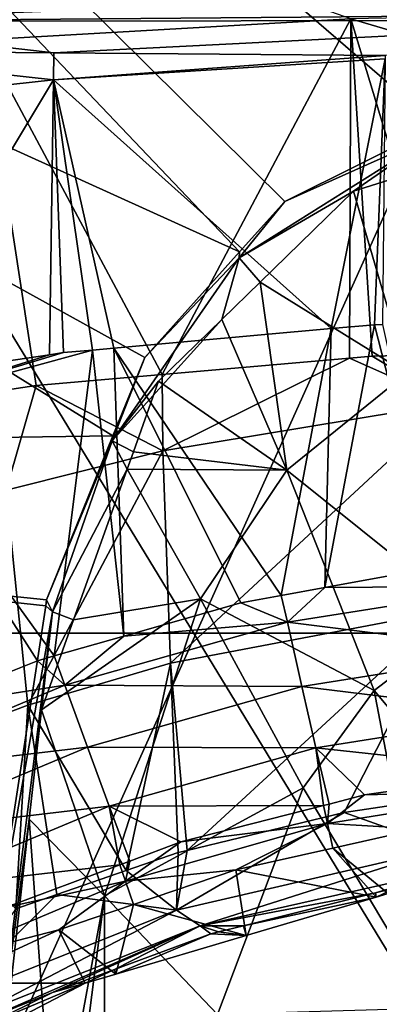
# Model space of a CAD drawing. Extents: x 512 to 878, y 536 to 1026.
# Tile 80 of 256: x 652 to 674, y 873 to 935. Entities that reach past the tile are written whole.
import ezdxf

# ---------------------------------------------------------------- set-up
doc = ezdxf.new("R2010")
doc.units = 0

msp = doc.modelspace()

# ---------------------------------------------------------------- linework, layer by layer
for points in [[(565.606995, 966.0802, 390.270294), (565.77124, 1025.550171, 390.270264), (665.642151, 920.769714, 390.270294)], [(565.77124, 1025.550171, 390.270264), (694.941711, 1025.550415, 390.270233), (681.823792, 930.568665, 390.270294)], [(565.77124, 1025.550171, 390.270264), (668.503723, 923.952698, 390.270294), (665.642151, 920.769714, 390.270294)], [(565.77124, 1025.550171, 390.270264), (678.16748, 928.752563, 390.270294), (668.503723, 923.952698, 390.270294)], [(565.77124, 1025.550171, 390.270264), (681.823792, 930.568665, 390.270294), (678.16748, 928.752563, 390.270294)], [(627.44165, 970.64209, 700.419495), (627.020752, 968.165039, 700.419495), (748.396973, 900.519165, 700.419495)], [(764.638306, 965.338806, 700.419495), (627.44165, 970.64209, 700.419495), (748.396973, 900.519165, 700.419495)], [(694.941589, 967.77533, 740.185791), (650.313049, 967.811401, 740.050293), (605.580933, 769.518677, 738.778442)], [(694.941589, 967.77533, 740.185791), (605.580933, 769.518677, 738.778442), (694.941589, 769.298218, 739.229065)], [(627.020752, 968.165039, 700.419495), (625.001648, 965.106201, 700.419495), (748.396973, 900.519165, 700.419495)], [(565.606995, 966.0802, 390.270294), (657.624023, 909.125671, 390.270294), (565.527649, 907.826294, 390.270294)], [(565.606995, 966.0802, 390.270294), (659.636047, 914.088989, 390.270294), (657.624023, 909.125671, 390.270294)], [(565.606995, 966.0802, 390.270294), (665.642151, 920.769714, 390.270294), (659.636047, 914.088989, 390.270294)], [(625.001648, 965.106201, 700.419495), (621.77417, 963.369446, 700.419495), (696.199646, 696.199585, 696.199646)], [(748.396973, 900.519165, 700.419495), (625.001648, 965.106201, 700.419495), (696.199646, 696.199585, 696.199646)], [(696.199646, 696.199585, 696.199646), (621.77417, 963.369446, 700.419495), (535.105774, 644.949585, 700.419495)], [(631.795959, 947.372803, 736.082397), (694.941589, 843.852417, 735.911621), (610.678345, 843.850769, 735.476562)], [(631.795959, 947.372803, 736.082397), (694.941589, 947.371704, 736.346741), (694.941589, 843.852417, 735.911621)], [(672.686646, 935.494263, 725.786255), (649.404785, 943.663086, 728.197571), (649.383301, 934.174194, 725.808105)], [(636.488953, 937.552612, 720.461304), (694.941406, 937.597168, 719.267639), (636.503906, 935.320923, 720.938843)], [(694.941406, 937.597168, 719.267639), (694.941406, 935.809631, 719.862061), (636.503906, 935.320923, 720.938843)], [(694.941589, 935.925903, 725.604065), (672.686646, 935.494263, 725.786255), (694.941589, 928.950562, 723.381592)], [(694.941406, 935.809631, 719.862061), (694.941467, 935.42157, 719.815552), (636.503906, 935.320923, 720.938843)], [(636.503906, 935.320923, 720.938843), (694.941467, 935.42157, 719.815552), (653.883301, 933.352722, 720.330994)], [(636.910217, 933.495728, 720.732971), (636.503906, 935.320923, 720.938843), (653.883301, 933.352722, 720.330994)], [(672.686646, 935.494263, 725.786255), (649.383301, 934.174194, 725.808105), (660.73877, 913.011047, 718.214478)], [(653.883301, 933.352722, 720.330994), (694.941467, 935.42157, 719.815552), (674.85907, 933.175964, 719.834167)], [(672.609619, 914.041748, 717.930664), (672.686646, 935.494263, 725.786255), (660.73877, 913.011047, 718.214478)], [(674.031006, 914.165161, 717.896667), (672.686646, 935.494263, 725.786255), (672.609619, 914.041748, 717.930664)], [(679.133057, 914.30426, 717.846497), (672.686646, 935.494263, 725.786255), (674.031006, 914.165161, 717.896667)], [(694.941589, 928.950562, 723.381592), (672.686646, 935.494263, 725.786255), (679.133057, 914.30426, 717.846497)], [(652.753845, 912.317749, 718.405396), (649.383301, 934.174194, 725.808105), (650.35907, 911.962219, 718.472229)], [(660.73877, 913.011047, 718.214478), (649.383301, 934.174194, 725.808105), (652.753845, 912.317749, 718.405396)], [(636.910217, 933.495728, 720.732971), (653.860413, 931.648193, 719.76239), (633.007141, 929.368652, 719.770386)], [(636.910217, 933.495728, 720.732971), (653.883301, 933.352722, 720.330994), (653.860413, 931.648193, 719.76239)], [(653.883301, 933.352722, 720.330994), (674.85907, 933.175964, 719.834167), (653.860413, 931.648193, 719.76239)], [(674.85907, 933.175964, 719.834167), (674.857666, 932.97168, 719.689087), (653.860413, 931.648193, 719.76239)], [(653.860413, 931.648193, 719.76239), (674.857666, 932.97168, 719.689087), (671.4422, 915.909729, 713.355713)], [(674.857666, 932.97168, 719.689087), (674.181213, 916.15509, 713.298828), (671.4422, 915.909729, 713.355713)], [(674.857666, 932.97168, 719.689087), (674.687927, 916.171509, 713.293884), (674.181213, 916.15509, 713.298828)], [(633.007141, 929.368652, 719.770386), (653.860413, 931.648193, 719.76239), (642.389648, 912.614319, 714.018677)], [(653.860413, 931.648193, 719.76239), (653.610962, 914.262146, 713.730469), (642.389648, 912.614319, 714.018677)], [(653.860413, 931.648193, 719.76239), (654.487366, 914.390808, 713.707947), (653.610962, 914.262146, 713.730469)], [(653.860413, 931.648193, 719.76239), (656.322754, 914.555237, 713.6698), (654.487366, 914.390808, 713.707947)], [(653.860413, 931.648193, 719.76239), (657.684875, 914.677246, 713.641479), (656.322754, 914.555237, 713.6698)], [(653.860413, 931.648193, 719.76239), (671.4422, 915.909729, 713.355713), (657.684875, 914.677246, 713.641479)], [(678.16748, 928.752563, 390.270294), (678.165894, 928.276245, 387.937256), (668.503723, 923.952698, 390.270294)], [(668.503723, 923.952698, 390.270294), (678.165894, 928.276245, 387.937256), (665.613403, 920.382568, 387.9617)], [(678.165894, 928.276245, 387.937256), (672.862732, 924.60437, 385.907928), (665.613403, 920.382568, 387.9617)], [(678.165894, 928.276245, 387.937256), (678.763428, 926.448425, 385.905579), (672.862732, 924.60437, 385.907928)], [(672.862732, 924.60437, 385.907928), (678.763428, 926.448425, 385.905579), (676.229858, 913.099548, 370.707764)], [(665.613403, 920.382568, 387.9617), (672.862732, 924.60437, 385.907928), (666.953857, 918.856506, 385.915131)], [(666.953857, 918.856506, 385.915131), (672.862732, 924.60437, 385.907928), (676.229858, 913.099548, 370.707764)], [(665.642151, 920.769714, 390.270294), (668.503723, 923.952698, 390.270294), (665.613403, 920.382568, 387.9617)], [(659.636047, 914.088989, 390.270294), (665.613403, 920.382568, 387.9617), (657.560791, 908.804993, 388.024689)], [(665.613403, 920.382568, 387.9617), (664.516907, 916.485962, 385.918121), (657.560791, 908.804993, 388.024689)], [(665.642151, 920.769714, 390.270294), (665.613403, 920.382568, 387.9617), (659.636047, 914.088989, 390.270294)], [(665.613403, 920.382568, 387.9617), (666.953857, 918.856506, 385.915131), (664.516907, 916.485962, 385.918121)], [(664.516907, 916.485962, 385.918121), (666.953857, 918.856506, 385.915131), (668.626831, 906.956177, 370.834686)], [(666.953857, 918.856506, 385.915131), (676.229858, 913.099548, 370.707764), (668.626831, 906.956177, 370.834686)], [(664.516907, 916.485962, 385.918121), (660.514526, 912.59259, 385.923004), (657.560791, 908.804993, 388.024689)], [(660.514526, 912.59259, 385.923004), (664.516907, 916.485962, 385.918121), (668.626831, 906.956177, 370.834686)], [(674.181213, 916.15509, 713.298828), (678.101929, 900.818848, 705.858582), (671.033752, 899.534363, 705.760376)], [(671.4422, 915.909729, 713.355713), (674.181213, 916.15509, 713.298828), (671.033752, 899.534363, 705.760376)], [(674.181213, 916.15509, 713.298828), (674.687927, 916.171509, 713.293884), (678.101929, 900.818848, 705.858582)], [(657.684875, 914.677246, 713.641479), (671.4422, 915.909729, 713.355713), (668.282715, 899.034424, 705.722168)], [(671.4422, 915.909729, 713.355713), (671.033752, 899.534363, 705.760376), (668.282715, 899.034424, 705.722168)], [(656.322754, 914.555237, 713.6698), (657.684875, 914.677246, 713.641479), (658.320557, 896.466003, 705.542786)], [(657.684875, 914.677246, 713.641479), (665.720825, 898.568848, 705.686584), (658.320557, 896.466003, 705.542786)], [(657.684875, 914.677246, 713.641479), (668.282715, 899.034424, 705.722168), (665.720825, 898.568848, 705.686584)], [(642.389648, 912.614319, 714.018677), (653.610962, 914.262146, 713.730469), (642.618774, 910.807922, 713.293091)], [(642.618774, 910.807922, 713.293091), (656.322754, 914.555237, 713.6698), (653.90741, 895.211975, 705.457031)], [(654.487366, 914.390808, 713.707947), (656.322754, 914.555237, 713.6698), (642.618774, 910.807922, 713.293091)], [(653.610962, 914.262146, 713.730469), (654.487366, 914.390808, 713.707947), (642.618774, 910.807922, 713.293091)], [(656.322754, 914.555237, 713.6698), (658.320557, 896.466003, 705.542786), (653.90741, 895.211975, 705.457031)], [(657.624023, 909.125671, 390.270294), (659.636047, 914.088989, 390.270294), (657.560791, 908.804993, 388.024689)], [(674.031006, 914.165161, 717.896667), (672.609619, 914.041748, 717.930664), (679.022522, 911.202271, 716.397583)], [(679.133057, 914.30426, 717.846497), (674.031006, 914.165161, 717.896667), (679.022522, 911.202271, 716.397583)], [(672.609619, 914.041748, 717.930664), (660.73877, 913.011047, 718.214478), (660.78772, 908.191406, 716.110962)], [(679.022522, 911.202271, 716.397583), (672.609619, 914.041748, 717.930664), (660.78772, 908.191406, 716.110962)], [(660.73877, 913.011047, 718.214478), (652.753845, 912.317749, 718.405396), (660.78772, 908.191406, 716.110962)], [(668.626831, 906.956177, 370.834686), (676.229858, 913.099548, 370.707764), (680.232117, 897.66626, 359.403046)], [(652.753845, 912.317749, 718.405396), (650.35907, 911.962219, 718.472229), (650.856506, 905.6875, 715.907776)], [(660.78772, 908.191406, 716.110962), (652.753845, 912.317749, 718.405396), (650.856506, 905.6875, 715.907776)], [(657.560791, 908.804993, 388.024689), (660.514526, 912.59259, 385.923004), (658.915344, 908.115479, 385.928619)], [(658.915344, 908.115479, 385.928619), (660.514526, 912.59259, 385.923004), (668.626831, 906.956177, 370.834686)], [(679.022522, 911.202271, 716.397583), (660.78772, 908.191406, 716.110962), (661.267883, 894.747253, 709.869751)], [(678.817871, 898.076599, 710.033325), (679.022522, 911.202271, 716.397583), (661.267883, 894.747253, 709.869751)], [(642.618774, 910.807922, 713.293091), (652.836792, 894.907776, 705.436218), (645.327332, 891.916748, 705.240784)], [(642.618774, 910.807922, 713.293091), (653.90741, 895.211975, 705.457031), (652.836792, 894.907776, 705.436218)], [(565.527649, 907.826294, 390.270294), (657.624023, 909.125671, 390.270294), (653.418518, 898.751404, 390.270294)], [(657.624023, 909.125671, 390.270294), (657.560791, 908.804993, 388.024689), (653.418518, 898.751404, 390.270294)], [(653.418518, 898.751404, 390.270294), (657.560791, 908.804993, 388.024689), (653.797607, 898.005127, 388.078522)], [(657.560791, 908.804993, 388.024689), (658.525757, 907.024841, 385.929993), (653.797607, 898.005127, 388.078522)], [(657.560791, 908.804993, 388.024689), (658.915344, 908.115479, 385.928619), (658.525757, 907.024841, 385.929993)], [(660.78772, 908.191406, 716.110962), (650.856506, 905.6875, 715.907776), (652.233398, 892.095398, 709.770874)], [(661.267883, 894.747253, 709.869751), (660.78772, 908.191406, 716.110962), (652.233398, 892.095398, 709.770874)], [(658.525757, 907.024841, 385.929993), (658.915344, 908.115479, 385.928619), (668.626831, 906.956177, 370.834686)], [(565.527649, 907.826294, 390.270294), (653.360168, 898.373047, 390.270294), (649.770691, 875.107605, 390.270294)], [(565.527649, 907.826294, 390.270294), (653.418518, 898.751404, 390.270294), (653.360168, 898.373047, 390.270294)], [(653.797607, 898.005127, 388.078522), (658.525757, 907.024841, 385.929993), (655.11853, 897.485962, 385.941986)], [(658.525757, 907.024841, 385.929993), (663.159058, 898.825073, 371.08194), (655.11853, 897.485962, 385.941986)], [(658.525757, 907.024841, 385.929993), (668.626831, 906.956177, 370.834686), (663.159058, 898.825073, 371.08194)], [(663.159058, 898.825073, 371.08194), (668.626831, 906.956177, 370.834686), (674.166016, 893.020203, 359.493378)], [(668.626831, 906.956177, 370.834686), (680.232117, 897.66626, 359.403046), (674.166016, 893.020203, 359.493378)], [(652.233398, 892.095398, 709.770874), (650.856506, 905.6875, 715.907776), (642.885437, 888.582886, 709.637939)], [(678.101929, 900.818848, 705.858582), (683.114136, 899.626221, 704.9328), (671.033752, 899.534363, 705.760376)], [(668.282715, 899.034424, 705.722168), (671.033752, 899.534363, 705.760376), (668.664307, 897.341492, 704.722168)], [(668.664307, 897.341492, 704.722168), (683.114136, 899.626221, 704.9328), (683.519653, 895.49054, 702.329285)], [(671.033752, 899.534363, 705.760376), (683.114136, 899.626221, 704.9328), (668.664307, 897.341492, 704.722168)], [(653.085876, 891.795288, 385.949127), (663.159058, 898.825073, 371.08194), (657.080322, 880.042297, 371.902344)], [(655.11853, 897.485962, 385.941986), (663.159058, 898.825073, 371.08194), (653.085876, 891.795288, 385.949127)], [(653.360168, 898.373047, 390.270294), (653.418518, 898.751404, 390.270294), (653.797607, 898.005127, 388.078522)], [(663.159058, 898.825073, 371.08194), (669.669373, 886.861389, 359.671051), (657.080322, 880.042297, 371.902344)], [(665.720825, 898.568848, 705.686584), (668.664307, 897.341492, 704.722168), (658.320557, 896.466003, 705.542786)], [(663.159058, 898.825073, 371.08194), (674.166016, 893.020203, 359.493378), (669.669373, 886.861389, 359.671051)], [(665.720825, 898.568848, 705.686584), (668.282715, 899.034424, 705.722168), (668.664307, 897.341492, 704.722168)], [(649.770691, 875.107605, 390.270294), (653.797607, 898.005127, 388.078522), (649.389465, 862.901855, 388.224335)], [(653.797607, 898.005127, 388.078522), (652.315247, 884.881409, 385.957886), (649.389465, 862.901855, 388.224335)], [(653.360168, 898.373047, 390.270294), (653.797607, 898.005127, 388.078522), (649.770691, 875.107605, 390.270294)], [(653.797607, 898.005127, 388.078522), (653.085876, 891.795288, 385.949127), (652.315247, 884.881409, 385.957886)], [(653.797607, 898.005127, 388.078522), (655.11853, 897.485962, 385.941986), (653.085876, 891.795288, 385.949127)], [(678.817871, 898.076599, 710.033325), (661.267883, 894.747253, 709.869751), (662.326721, 882.911743, 703.587463)], [(672.256165, 885.315735, 703.532166), (678.817871, 898.076599, 710.033325), (662.326721, 882.911743, 703.587463)], [(675.934814, 885.858521, 703.519653), (678.817871, 898.076599, 710.033325), (672.256165, 885.315735, 703.532166)], [(654.57843, 893.35675, 704.404541), (668.664307, 897.341492, 704.722168), (669.581055, 893.277344, 702.173462)], [(658.320557, 896.466003, 705.542786), (668.664307, 897.341492, 704.722168), (654.57843, 893.35675, 704.404541)], [(668.664307, 897.341492, 704.722168), (683.519653, 895.49054, 702.329285), (669.581055, 893.277344, 702.173462)], [(674.166016, 893.020203, 359.493378), (680.232117, 897.66626, 359.403046), (685.149109, 879.934143, 352.961761)], [(534.122253, 896.65387, 692.502014), (855.760864, 664.494141, 692.502014), (534.122253, 664.494141, 692.502014)], [(534.122253, 896.65387, 692.502014), (855.760864, 896.65387, 692.502014), (855.760864, 664.494141, 692.502014)], [(855.760864, 896.65387, 700.502014), (534.122253, 896.65387, 700.502014), (534.122253, 664.494141, 700.502014)], [(855.760864, 664.494141, 700.502014), (855.760864, 896.65387, 700.502014), (534.122253, 664.494141, 700.502014)], [(534.122253, 896.65387, 700.502014), (855.760864, 896.65387, 700.502014), (534.122253, 896.65387, 692.502014)], [(855.760864, 896.65387, 700.502014), (855.760864, 896.65387, 692.502014), (534.122253, 896.65387, 692.502014)], [(653.90741, 895.211975, 705.457031), (658.320557, 896.466003, 705.542786), (654.57843, 893.35675, 704.404541)], [(669.581055, 893.277344, 702.173462), (683.519653, 895.49054, 702.329285), (683.915283, 891.535828, 699.425476)], [(652.836792, 894.907776, 705.436218), (654.57843, 893.35675, 704.404541), (645.327332, 891.916748, 705.240784)], [(652.836792, 894.907776, 705.436218), (653.90741, 895.211975, 705.457031), (654.57843, 893.35675, 704.404541)], [(661.267883, 894.747253, 709.869751), (652.233398, 892.095398, 709.770874), (658.460327, 881.63678, 703.61676)], [(661.741882, 882.770203, 703.590698), (661.267883, 894.747253, 709.869751), (658.460327, 881.63678, 703.61676)], [(662.326721, 882.911743, 703.587463), (661.267883, 894.747253, 709.869751), (661.741882, 882.770203, 703.590698)], [(645.327332, 891.916748, 705.240784), (654.57843, 893.35675, 704.404541), (641.073608, 887.69989, 703.990723)], [(654.57843, 893.35675, 704.404541), (656.003479, 889.435913, 701.960754), (641.073608, 887.69989, 703.990723)], [(654.57843, 893.35675, 704.404541), (669.581055, 893.277344, 702.173462), (656.003479, 889.435913, 701.960754)], [(656.003479, 889.435913, 701.960754), (669.581055, 893.277344, 702.173462), (670.471985, 889.402283, 699.343384)], [(669.581055, 893.277344, 702.173462), (683.915283, 891.535828, 699.425476), (670.471985, 889.402283, 699.343384)], [(669.669373, 886.861389, 359.671051), (674.166016, 893.020203, 359.493378), (678.010864, 872.933594, 352.975952)], [(674.166016, 893.020203, 359.493378), (685.149109, 879.934143, 352.961761), (678.010864, 872.933594, 352.975952)], [(652.233398, 892.095398, 709.770874), (642.885437, 888.582886, 709.637939), (651.473511, 879.223633, 703.672241)], [(654.060303, 880.117065, 703.651733), (652.233398, 892.095398, 709.770874), (651.473511, 879.223633, 703.672241)], [(658.460327, 881.63678, 703.61676), (652.233398, 892.095398, 709.770874), (654.060303, 880.117065, 703.651733)], [(652.315247, 884.881409, 385.957886), (653.085876, 891.795288, 385.949127), (657.080322, 880.042297, 371.902344)], [(670.471985, 889.402283, 699.343384), (683.915283, 891.535828, 699.425476), (684.120911, 887.928589, 696.440308)], [(641.073608, 887.69989, 703.990723), (656.003479, 889.435913, 701.960754), (642.983459, 884.005005, 701.702332)], [(656.003479, 889.435913, 701.960754), (657.385193, 885.702515, 699.250244), (642.983459, 884.005005, 701.702332)], [(656.003479, 889.435913, 701.960754), (670.471985, 889.402283, 699.343384), (657.385193, 885.702515, 699.250244)], [(670.471985, 889.402283, 699.343384), (670.96283, 885.75824, 696.448608), (657.385193, 885.702515, 699.250244)], [(670.471985, 889.402283, 699.343384), (671.309387, 885.846863, 696.44812), (670.96283, 885.75824, 696.448608)], [(670.471985, 889.402283, 699.343384), (673.549622, 886.4198, 696.445251), (671.309387, 885.846863, 696.44812)], [(670.471985, 889.402283, 699.343384), (684.120911, 887.928589, 696.440308), (673.549622, 886.4198, 696.445251)], [(684.120911, 887.928589, 696.440308), (684.23468, 886.698608, 695.664673), (673.549622, 886.4198, 696.445251)], [(657.080322, 880.042297, 371.902344), (669.669373, 886.861389, 359.671051), (664.245605, 872.5354, 360.26297)], [(669.669373, 886.861389, 359.671051), (678.010864, 872.933594, 352.975952), (664.245605, 872.5354, 360.26297)], [(671.203552, 884.622192, 695.702209), (684.23468, 886.698608, 695.664673), (676.990601, 884.26947, 695.444641)], [(673.549622, 886.4198, 696.445251), (684.23468, 886.698608, 695.664673), (671.203552, 884.622192, 695.702209)], [(671.309387, 885.846863, 696.44812), (673.549622, 886.4198, 696.445251), (671.203552, 884.622192, 695.702209)], [(642.983459, 884.005005, 701.702332), (657.385193, 885.702515, 699.250244), (644.832214, 880.489258, 699.153503)], [(657.385193, 885.702515, 699.250244), (658.059387, 882.004761, 696.472839), (644.832214, 880.489258, 699.153503)], [(657.385193, 885.702515, 699.250244), (670.96283, 885.75824, 696.448608), (661.926208, 883.447205, 696.460266)], [(657.385193, 885.702515, 699.250244), (658.692993, 882.24115, 696.470825), (658.059387, 882.004761, 696.472839)], [(657.385193, 885.702515, 699.250244), (661.926208, 883.447205, 696.460266), (658.692993, 882.24115, 696.470825)], [(670.96283, 885.75824, 696.448608), (671.203552, 884.622192, 695.702209), (661.926208, 883.447205, 696.460266)], [(670.96283, 885.75824, 696.448608), (671.309387, 885.846863, 696.44812), (671.203552, 884.622192, 695.702209)], [(675.934814, 885.858521, 703.519653), (672.256165, 885.315735, 703.532166), (678.614075, 883.047668, 700.921082)], [(649.389465, 862.901855, 388.224335), (652.315247, 884.881409, 385.957886), (649.865417, 862.901794, 385.985779)], [(649.865417, 862.901794, 385.985779), (652.315247, 884.881409, 385.957886), (653.921814, 862.901794, 375.565247)], [(652.315247, 884.881409, 385.957886), (657.080322, 880.042297, 371.902344), (653.921814, 862.901794, 375.565247)], [(678.614075, 883.047668, 700.921082), (672.256165, 885.315735, 703.532166), (661.649292, 879.144104, 701.062622)], [(672.256165, 885.315735, 703.532166), (662.326721, 882.911743, 703.587463), (661.649292, 879.144104, 701.062622)], [(661.926208, 883.447205, 696.460266), (671.203552, 884.622192, 695.702209), (658.414062, 880.960632, 695.771301)], [(671.203552, 884.622192, 695.702209), (665.397095, 881.693237, 695.50531), (658.414062, 880.960632, 695.771301)], [(671.203552, 884.622192, 695.702209), (671.544861, 883.059326, 695.473145), (665.397095, 881.693237, 695.50531)], [(671.203552, 884.622192, 695.702209), (676.990601, 884.26947, 695.444641), (671.544861, 883.059326, 695.473145)], [(671.544861, 883.059326, 695.473145), (676.990601, 884.26947, 695.444641), (675.051331, 880.180786, 695.540894)], [(658.692993, 882.24115, 696.470825), (661.926208, 883.447205, 696.460266), (658.414062, 880.960632, 695.771301)], [(678.614075, 883.047668, 700.921082), (661.649292, 879.144104, 701.062622), (663.148743, 878.143005, 699.398315)], [(679.915955, 881.914978, 699.269409), (678.614075, 883.047668, 700.921082), (663.148743, 878.143005, 699.398315)], [(665.397095, 881.693237, 695.50531), (671.544861, 883.059326, 695.473145), (674.293091, 879.956909, 695.546143)], [(671.544861, 883.059326, 695.473145), (675.051331, 880.180786, 695.540894), (674.293091, 879.956909, 695.546143)], [(661.741882, 882.770203, 703.590698), (658.460327, 881.63678, 703.61676), (661.649292, 879.144104, 701.062622)], [(662.326721, 882.911743, 703.587463), (661.741882, 882.770203, 703.590698), (661.649292, 879.144104, 701.062622)], [(644.832214, 880.489258, 699.153503), (658.059387, 882.004761, 696.472839), (650.819824, 879.304199, 696.49646)], [(658.059387, 882.004761, 696.472839), (658.414062, 880.960632, 695.771301), (650.819824, 879.304199, 696.49646)], [(658.059387, 882.004761, 696.472839), (658.692993, 882.24115, 696.470825), (658.414062, 880.960632, 695.771301)], [(658.414062, 880.960632, 695.771301), (665.397095, 881.693237, 695.50531), (658.919617, 879.500061, 695.556885)], [(658.919617, 879.500061, 695.556885), (665.397095, 881.693237, 695.50531), (666.053894, 877.52356, 695.603455)], [(674.24646, 880.221497, 697.633484), (679.915955, 881.914978, 699.269409), (663.148743, 878.143005, 699.398315)], [(665.397095, 881.693237, 695.50531), (674.293091, 879.956909, 695.546143), (666.053894, 877.52356, 695.603455)], [(675.545471, 880.543335, 697.626038), (679.915955, 881.914978, 699.269409), (674.24646, 880.221497, 697.633484)], [(658.460327, 881.63678, 703.61676), (654.060303, 880.117065, 703.651733), (661.649292, 879.144104, 701.062622)], [(650.819824, 879.304199, 696.49646), (658.414062, 880.960632, 695.771301), (646.239441, 875.839417, 695.871826)], [(658.414062, 880.960632, 695.771301), (654.186462, 877.897583, 695.594604), (646.239441, 875.839417, 695.871826)], [(658.414062, 880.960632, 695.771301), (658.919617, 879.500061, 695.556885), (654.186462, 877.897583, 695.594604)], [(675.545471, 880.543335, 697.626038), (674.24646, 880.221497, 697.633484), (674.293091, 879.956909, 695.546143)], [(675.051331, 880.180786, 695.540894), (675.545471, 880.543335, 697.626038), (674.293091, 879.956909, 695.546143)], [(661.649292, 879.144104, 701.062622), (654.060303, 880.117065, 703.651733), (647.307556, 873.427551, 701.242676)], [(654.060303, 880.117065, 703.651733), (651.473511, 879.223633, 703.672241), (647.307556, 873.427551, 701.242676)], [(653.921814, 862.901794, 375.565247), (657.080322, 880.042297, 371.902344), (654.894104, 862.901794, 373.067535)], [(654.894104, 862.901794, 373.067535), (657.080322, 880.042297, 371.902344), (657.083008, 862.901733, 367.444489)], [(657.080322, 880.042297, 371.902344), (664.245605, 872.5354, 360.26297), (657.083008, 862.901733, 367.444489)], [(665.880493, 878.148376, 697.681274), (674.24646, 880.221497, 697.633484), (663.148743, 878.143005, 699.398315)], [(674.293091, 879.956909, 695.546143), (674.24646, 880.221497, 697.633484), (665.880493, 878.148376, 697.681274)], [(674.293091, 879.956909, 695.546143), (665.880493, 878.148376, 697.681274), (666.053894, 877.52356, 695.603455)], [(654.186462, 877.897583, 695.594604), (658.919617, 879.500061, 695.556885), (657.804504, 875.087219, 695.660767)], [(658.919617, 879.500061, 695.556885), (666.053894, 877.52356, 695.603455), (657.804504, 875.087219, 695.660767)], [(661.649292, 879.144104, 701.062622), (647.307556, 873.427551, 701.242676), (648.73175, 872.417725, 699.56897)], [(663.148743, 878.143005, 699.398315), (661.649292, 879.144104, 701.062622), (648.73175, 872.417725, 699.56897)], [(663.148743, 878.143005, 699.398315), (648.73175, 872.417725, 699.56897), (649.27301, 872.122498, 698.667664)], [(653.798645, 873.936829, 697.778259), (663.148743, 878.143005, 699.398315), (649.27301, 872.122498, 698.667664)], [(657.722229, 875.386108, 697.744873), (663.148743, 878.143005, 699.398315), (653.798645, 873.936829, 697.778259)], [(663.814392, 877.636475, 697.693054), (663.148743, 878.143005, 699.398315), (657.722229, 875.386108, 697.744873)], [(665.880493, 878.148376, 697.681274), (663.148743, 878.143005, 699.398315), (664.304199, 877.757812, 697.690247)], [(664.304199, 877.757812, 697.690247), (663.148743, 878.143005, 699.398315), (663.814392, 877.636475, 697.693054)], [(665.880493, 878.148376, 697.681274), (664.304199, 877.757812, 697.690247), (666.053894, 877.52356, 695.603455)], [(646.239441, 875.839417, 695.871826), (654.186462, 877.897583, 695.594604), (646.876282, 874.51947, 695.674133)], [(646.876282, 874.51947, 695.674133), (654.186462, 877.897583, 695.594604), (655.867432, 874.515137, 695.674255)], [(654.186462, 877.897583, 695.594604), (657.804504, 875.087219, 695.660767), (655.867432, 874.515137, 695.674255)], [(663.814392, 877.636475, 697.693054), (657.722229, 875.386108, 697.744873), (657.804504, 875.087219, 695.660767)], [(666.053894, 877.52356, 695.603455), (663.814392, 877.636475, 697.693054), (657.804504, 875.087219, 695.660767)], [(664.304199, 877.757812, 697.690247), (663.814392, 877.636475, 697.693054), (666.053894, 877.52356, 695.603455)], [(655.867432, 874.515137, 695.674255), (657.722229, 875.386108, 697.744873), (653.798645, 873.936829, 697.778259)], [(657.804504, 875.087219, 695.660767), (657.722229, 875.386108, 697.744873), (655.867432, 874.515137, 695.674255)], [(646.876282, 874.51947, 695.674133), (655.867432, 874.515137, 695.674255), (642.865662, 867.741394, 695.833679)], [(655.867432, 874.515137, 695.674255), (649.699524, 871.916626, 697.824829), (642.865662, 867.741394, 695.833679)], [(655.867432, 874.515137, 695.674255), (653.798645, 873.936829, 697.778259), (649.699524, 871.916626, 697.824829)], [(653.798645, 873.936829, 697.778259), (649.27301, 872.122498, 698.667664), (649.699524, 871.916626, 697.824829)]]:
    msp.add_3dface(points)

doc.saveas('drawing.dxf')
